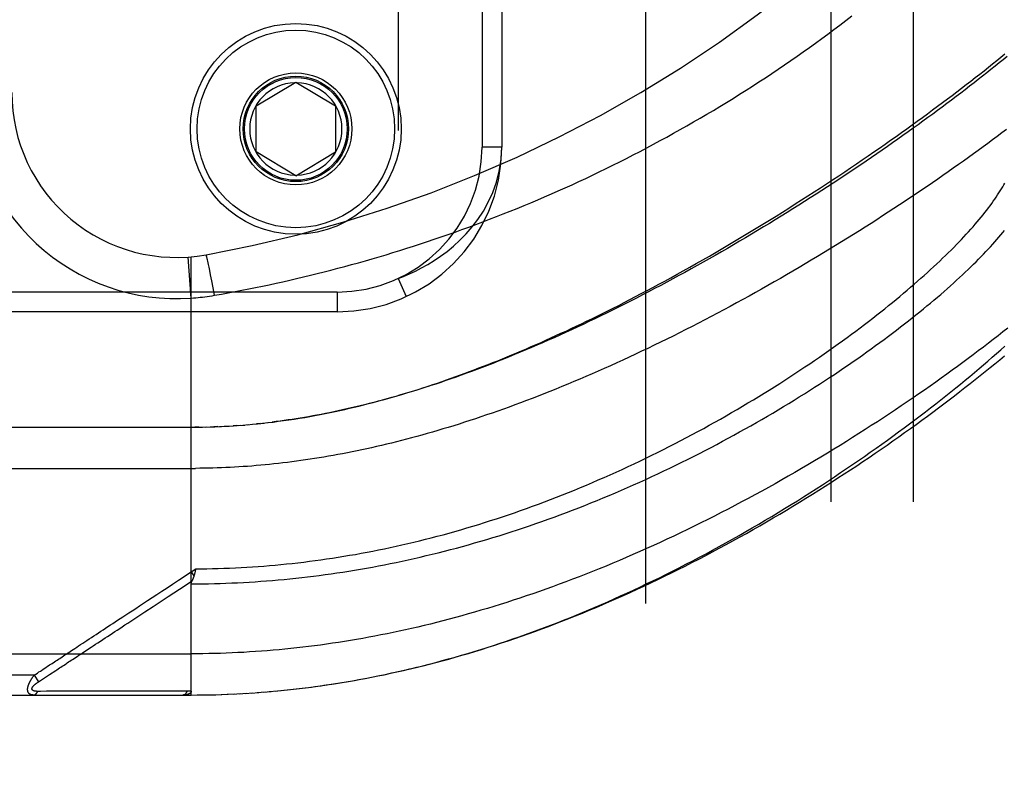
# Model space of a CAD drawing. Header units: inches. Extents: x 0 to 221, y 0 to 143.
# Tile 131 of 256: x 38 to 39.49, y 78.34 to 79.49. Entities that reach past the tile are written whole.
import ezdxf

# ---------------------------------------------------------------- set-up
doc = ezdxf.new("R2010")
doc.units = ezdxf.units.IN
doc.header["$LTSCALE"] = 12.142857
doc.header["$MEASUREMENT"] = 0
doc.linetypes.add('HIDDEN', pattern=[0.2, 0.1, -0.1])
for name, color, linetype in [('DEFAULT_2', 8, 'HIDDEN'), ('LEFTHAND_DOOR_ASSEMBLY', 7, 'CONTINUOUS'), ('SUBPANEL', 7, 'CONTINUOUS')]:
    doc.layers.add(name, color=color, linetype=linetype)

msp = doc.modelspace()

# ---------------------------------------------------------------- linework, layer by layer
at = {"layer": 'DEFAULT_2', "color": 8, "linetype": 'HIDDEN'}
msp.add_line((38.9472, 34.8936), (38.9472, 103.9976), dxfattribs=at)
at = {"layer": 'LEFTHAND_DOOR_ASSEMBLY', "color": 8, "linetype": 'HIDDEN'}
for p, q in [((38.5712, 80.5402), (38.5712, 79.101)), ((38.6987, 80.3406), (38.6987, 79.3006)), ((38.7287, 80.3406), (38.7287, 79.3006)), ((38.3562, 79.3631), (38.4162, 79.3991)), ((38.4162, 79.3991), (38.4762, 79.3631)), ((38.3562, 79.2931), (38.3562, 79.3631)), ((38.4762, 79.3631), (38.4762, 79.2931)), ((38.7287, 79.3006), (38.6987, 79.3006)), ((38.4162, 79.257), (38.3562, 79.2931)), ((38.4162, 79.257), (38.4762, 79.2931)), ((38.2575, 79.0714), (38.253, 79.1337)), ((38.2575, 78.4693), (38.2575, 79.1341)), ((38.2812, 79.1336), (38.281, 79.1343)), ((38.2814, 79.1328), (38.2812, 79.1336)), ((38.2816, 79.1319), (38.2814, 79.1328)), ((38.2819, 79.1309), (38.2816, 79.1319)), ((38.2822, 79.1294), (38.2819, 79.1309)), ((38.2826, 79.1276), (38.2822, 79.1294)), ((38.2832, 79.1251), (38.2826, 79.1276)), ((38.2838, 79.1223), (38.2832, 79.1251)), ((38.2846, 79.1184), (38.2838, 79.1223)), ((38.2856, 79.1133), (38.2846, 79.1184)), ((38.2869, 79.1068), (38.2856, 79.1133)), ((38.2887, 79.0977), (38.2869, 79.1068)), ((38.5712, 79.101), (38.5838, 79.0738)), ((38.2907, 79.0869), (38.2887, 79.0977)), ((38.2928, 79.0757), (38.2907, 79.0869)), ((38.4787, 79.0806), (37.3225, 79.0806)), ((38.4787, 79.0806), (38.4787, 79.0506)), ((38.4787, 79.0506), (37.3525, 79.0506)), ((37.3837, 78.8756), (38.2575, 78.8756)), ((38.269, 78.8757), (38.2632, 78.8756)), ((38.2718, 78.8757), (38.2805, 78.8759)), ((38.279, 78.8758), (38.2863, 78.876)), ((38.2978, 78.8764), (38.292, 78.8762)), ((38.3006, 78.8765), (38.3094, 78.877)), ((38.3077, 78.8769), (38.3152, 78.8773)), ((38.3269, 78.8781), (38.3211, 78.8777)), ((38.3288, 78.8782), (38.3386, 78.8789)), ((38.3359, 78.8787), (38.3445, 78.8795)), ((38.3623, 78.8812), (38.3563, 78.8806)), ((38.3657, 78.8816), (38.3742, 78.8825)), ((37.3537, 78.8131), (38.264, 78.8131)), ((38.2382, 78.6434), (38.2575, 78.6561)), ((38.2575, 78.6561), (38.2643, 78.6606)), ((38.2575, 78.6561), (38.2616, 78.6499)), ((38.2633, 78.6563), (38.263, 78.6551)), ((38.2636, 78.6576), (38.2633, 78.6563)), ((38.2643, 78.6606), (38.2636, 78.6576)), ((38.1811, 78.5914), (38.187, 78.5953)), ((37.3537, 78.5318), (38.2575, 78.5318)), ((38.0927, 78.5333), (38.1055, 78.5417)), ((38.0217, 78.501), (38.0241, 78.5026)), ((38.0241, 78.5026), (38.0265, 78.5042)), ((38.0427, 78.5005), (38.0519, 78.5065)), ((38.0191, 78.4993), (37.3537, 78.4993)), ((38.0191, 78.4993), (38.0217, 78.501)), ((38.0191, 78.4993), (38.0258, 78.4893)), ((38.0258, 78.4893), (38.0332, 78.4942)), ((38.0332, 78.4942), (38.0411, 78.4994)), ((38.0411, 78.4994), (38.0427, 78.5005)), ((38.029, 78.4748), (38.0246, 78.4748)), ((38.0379, 78.4749), (38.029, 78.4748)), ((38.0697, 78.4749), (38.0379, 78.4749)), ((38.0748, 78.4749), (38.0697, 78.4749)), ((38.2389, 78.475), (38.2274, 78.475)), ((38.2514, 78.475), (38.2389, 78.475)), ((38.3394, 78.4718), (38.3508, 78.4725)), ((38.3485, 78.4723), (38.3601, 78.4732)), ((38.3576, 78.473), (38.3695, 78.4739)), ((38.3667, 78.4737), (38.3789, 78.4747)), ((38.3759, 78.4744), (38.3883, 78.4755)), ((38.385, 78.4752), (38.3977, 78.4764)), ((38.3942, 78.4761), (38.4071, 78.4774)), ((38.4034, 78.477), (38.4166, 78.4785)), ((38.4126, 78.478), (38.4218, 78.4791)), ((38.4166, 78.4785), (38.431, 78.4802)), ((38.426, 78.4796), (38.4402, 78.4814)), ((38.4355, 78.4808), (38.4495, 78.4827)), ((38.4449, 78.482), (38.4544, 78.4833)), ((38.4495, 78.4827), (38.4639, 78.4847)), ((38.4588, 78.484), (38.4734, 78.4862)), ((37.3837, 78.4693), (38.2575, 78.4693)), ((38.2575, 78.4693), (38.2667, 78.4694)), ((38.2666, 78.4694), (38.2761, 78.4695)), ((38.2756, 78.4695), (38.2854, 78.4696)), ((38.2847, 78.4696), (38.2947, 78.4698)), ((38.2938, 78.4698), (38.304, 78.4701)), ((38.3029, 78.4701), (38.3134, 78.4705)), ((38.312, 78.4704), (38.3227, 78.4709)), ((38.3211, 78.4708), (38.3321, 78.4714)), ((38.3302, 78.4713), (38.3414, 78.4719))]:
    msp.add_line(p, q, dxfattribs=at)
for points in [[(38.2928, 79.0757), (38.3032, 79.0775), (38.3136, 79.0794), (38.324, 79.0813), (38.3343, 79.0833), (38.3447, 79.0853), (38.3551, 79.0874), (38.3654, 79.0896), (38.3758, 79.0918), (38.3862, 79.094), (38.3966, 79.0963), (38.407, 79.0986), (38.4174, 79.1011), (38.4278, 79.1035), (38.4382, 79.106), (38.4486, 79.1086), (38.4591, 79.1112), (38.4695, 79.1139), (38.4799, 79.1166), (38.4904, 79.1194), (38.5008, 79.1222), (38.5112, 79.1251), (38.5217, 79.1281), (38.5321, 79.1311), (38.5426, 79.1341), (38.553, 79.1373), (38.5635, 79.1404), (38.574, 79.1437), (38.5844, 79.147), (38.5949, 79.1503), (38.6054, 79.1537), (38.6159, 79.1572), (38.6263, 79.1607), (38.6368, 79.1643), (38.6473, 79.1679), (38.6578, 79.1716), (38.6682, 79.1754), (38.6787, 79.1792), (38.6892, 79.1831), (38.6997, 79.187), (38.7101, 79.191), (38.7206, 79.195), (38.731, 79.1991), (38.7415, 79.2033), (38.7519, 79.2075), (38.7624, 79.2118), (38.7728, 79.2162), (38.7832, 79.2206), (38.7936, 79.2251), (38.804, 79.2296), (38.8144, 79.2342), (38.8248, 79.2388), (38.8352, 79.2435), (38.8456, 79.2483), (38.856, 79.2531), (38.8663, 79.258), (38.8766, 79.263), (38.887, 79.268), (38.8973, 79.2731), (38.9076, 79.2782), (38.9179, 79.2834), (38.9281, 79.2886), (38.9384, 79.294), (38.9486, 79.2993), (38.9588, 79.3048), (38.969, 79.3103), (38.9792, 79.3158), (38.9893, 79.3214), (38.9995, 79.3271), (39.0096, 79.3328), (39.0196, 79.3386), (39.0297, 79.3444), (39.0397, 79.3503), (39.0497, 79.3562), (39.0597, 79.3622), (39.0696, 79.3683), (39.0795, 79.3744), (39.0894, 79.3806), (39.0993, 79.3868), (39.1091, 79.3931), (39.1188, 79.3994), (39.1286, 79.4058), (39.1382, 79.4122), (39.1479, 79.4186), (39.1575, 79.4251), (39.1671, 79.4317), (39.1766, 79.4383), (39.186, 79.4449), (39.1954, 79.4516), (39.2048, 79.4583), (39.2141, 79.4651), (39.2234, 79.4719), (39.2326, 79.4787), (39.2417, 79.4856), (39.2508, 79.4925), (39.2598, 79.4994)], [(38.3736, 78.8825), (38.3816, 78.8834), (38.3896, 78.8845), (38.3977, 78.8856), (38.4057, 78.8867), (38.4137, 78.8879), (38.4217, 78.8892), (38.4296, 78.8905), (38.4374, 78.8919), (38.4452, 78.8933), (38.453, 78.8948), (38.4606, 78.8963), (38.4682, 78.8978), (38.4757, 78.8994), (38.483, 78.901), (38.4903, 78.9026), (38.4976, 78.9043), (38.5048, 78.906), (38.512, 78.9077), (38.5192, 78.9095), (38.5263, 78.9113), (38.5334, 78.9132), (38.5405, 78.915), (38.5476, 78.9169), (38.5546, 78.9189), (38.5616, 78.9209), (38.5686, 78.9229), (38.5756, 78.925), (38.5826, 78.9271), (38.5896, 78.9292), (38.5965, 78.9313), (38.6034, 78.9335), (38.6104, 78.9358), (38.6173, 78.938), (38.6242, 78.9403), (38.6312, 78.9426), (38.6381, 78.945), (38.645, 78.9474), (38.652, 78.9499), (38.659, 78.9523), (38.6659, 78.9549), (38.6729, 78.9574), (38.6799, 78.96), (38.687, 78.9627), (38.694, 78.9654), (38.7011, 78.9681), (38.7082, 78.9709), (38.7153, 78.9737), (38.7225, 78.9765), (38.7296, 78.9794), (38.7368, 78.9824), (38.7441, 78.9854), (38.7514, 78.9884), (38.7587, 78.9915), (38.766, 78.9946), (38.7734, 78.9978), (38.7807, 79.001), (38.7882, 79.0043), (38.7957, 79.0076), (38.8032, 79.011), (38.8107, 79.0145), (38.8184, 79.018), (38.8261, 79.0215), (38.8338, 79.0251), (38.8416, 79.0288), (38.8494, 79.0325), (38.8573, 79.0363), (38.8653, 79.0402), (38.8733, 79.0441), (38.8813, 79.0481), (38.8894, 79.0521), (38.8977, 79.0562), (38.906, 79.0604), (38.9144, 79.0647), (38.9229, 79.0691), (38.9315, 79.0736), (38.9402, 79.0782), (38.949, 79.0828), (38.9579, 79.0875), (38.9669, 79.0924), (38.976, 79.0973), (38.9852, 79.1023), (38.9946, 79.1075), (39.0041, 79.1128), (39.0138, 79.1182), (39.0236, 79.1238), (39.0336, 79.1294), (39.0436, 79.1352), (39.0537, 79.1411), (39.0639, 79.147), (39.0741, 79.153), (39.0844, 79.1591), (39.0946, 79.1652), (39.1047, 79.1713), (39.1148, 79.1774), (39.1248, 79.1835), (39.1348, 79.1897), (39.1447, 79.1958), (39.1545, 79.2019), (39.1643, 79.2081), (39.174, 79.2142), (39.1836, 79.2204), (39.1932, 79.2265), (39.2027, 79.2326), (39.2121, 79.2387), (39.2214, 79.2448), (39.2306, 79.2509), (39.2398, 79.257), (39.2489, 79.2631), (39.2579, 79.2691), (39.2668, 79.2751), (39.2756, 79.2812), (39.2844, 79.2871), (39.293, 79.2931), (39.3016, 79.299), (39.3101, 79.305), (39.3185, 79.3108), (39.3268, 79.3167), (39.335, 79.3225), (39.3431, 79.3283), (39.3511, 79.3341), (39.3591, 79.3398), (39.3669, 79.3455), (39.3747, 79.3512), (39.3823, 79.3568), (39.3899, 79.3624), (39.3974, 79.368), (39.4047, 79.3735), (39.412, 79.379), (39.4192, 79.3845), (39.4263, 79.3899), (39.4333, 79.3953), (39.4402, 79.4006), (39.447, 79.4059), (39.4538, 79.4112), (39.4604, 79.4164), (39.4669, 79.4216), (39.4733, 79.4267), (39.4797, 79.4318), (39.4859, 79.4369), (39.4921, 79.4419)], [(39.4952, 79.438), (39.4892, 79.4331), (39.4832, 79.4282), (39.477, 79.4233), (39.4708, 79.4183), (39.4645, 79.4132), (39.4581, 79.4082), (39.4516, 79.4031), (39.4451, 79.398), (39.4384, 79.3928), (39.4317, 79.3876), (39.4249, 79.3824), (39.418, 79.3772), (39.4111, 79.3719), (39.404, 79.3667), (39.3969, 79.3613), (39.3897, 79.356), (39.3825, 79.3507), (39.3751, 79.3453), (39.3677, 79.3399), (39.3602, 79.3344), (39.3527, 79.329), (39.345, 79.3235), (39.3373, 79.3181), (39.3295, 79.3126), (39.3217, 79.3071), (39.3138, 79.3015), (39.3058, 79.296), (39.2978, 79.2905), (39.2897, 79.2849), (39.2815, 79.2793), (39.2733, 79.2738), (39.265, 79.2682), (39.2566, 79.2626), (39.2482, 79.257), (39.2398, 79.2514), (39.2313, 79.2458), (39.2227, 79.2402), (39.2141, 79.2347), (39.2054, 79.2291), (39.1967, 79.2235), (39.188, 79.2179), (39.1792, 79.2124), (39.1703, 79.2068), (39.1614, 79.2013), (39.1525, 79.1957), (39.1436, 79.1902), (39.1346, 79.1847), (39.1256, 79.1793), (39.1166, 79.1738), (39.1075, 79.1684), (39.0984, 79.163), (39.0893, 79.1576), (39.0802, 79.1522), (39.071, 79.1469), (39.0618, 79.1416), (39.0526, 79.1363), (39.0434, 79.1311), (39.0342, 79.1259), (39.025, 79.1207), (39.0158, 79.1156), (39.0066, 79.1105), (38.9974, 79.1055), (38.9882, 79.1005), (38.979, 79.0955), (38.9698, 79.0906), (38.9606, 79.0858), (38.9514, 79.0809), (38.9423, 79.0762), (38.9331, 79.0715), (38.924, 79.0668), (38.9149, 79.0622), (38.9058, 79.0576), (38.8967, 79.0531), (38.8877, 79.0487), (38.8787, 79.0443), (38.8697, 79.04), (38.8608, 79.0357), (38.8519, 79.0315), (38.843, 79.0273), (38.8342, 79.0232), (38.8254, 79.0192), (38.8166, 79.0152), (38.8079, 79.0113), (38.7992, 79.0075), (38.7906, 79.0037), (38.782, 78.9999), (38.7735, 78.9963), (38.765, 78.9927), (38.7565, 78.9892), (38.7481, 78.9857), (38.7398, 78.9823), (38.7315, 78.9789), (38.7233, 78.9756), (38.7151, 78.9724), (38.7069, 78.9693), (38.6988, 78.9662), (38.6908, 78.9631), (38.6828, 78.9602), (38.6749, 78.9573), (38.667, 78.9544), (38.6592, 78.9516), (38.6514, 78.9489), (38.6437, 78.9462), (38.636, 78.9436), (38.6284, 78.9411), (38.6209, 78.9386), (38.6134, 78.9362), (38.6059, 78.9338), (38.5985, 78.9315), (38.5912, 78.9292), (38.5839, 78.927), (38.5767, 78.9249), (38.5695, 78.9228), (38.5624, 78.9208), (38.5553, 78.9188), (38.5482, 78.9168), (38.5413, 78.915), (38.5343, 78.9131), (38.5274, 78.9114), (38.5206, 78.9096), (38.5138, 78.908), (38.507, 78.9063), (38.5003, 78.9048), (38.4937, 78.9032), (38.487, 78.9017), (38.4805, 78.9003), (38.4739, 78.8989), (38.4674, 78.8976), (38.461, 78.8963), (38.4546, 78.895), (38.4482, 78.8938), (38.4418, 78.8926), (38.4355, 78.8915), (38.4293, 78.8904), (38.423, 78.8894), (38.4168, 78.8884), (38.4106, 78.8874), (38.4045, 78.8865)], [(39.4944, 79.3273), (39.4874, 79.3221), (39.4804, 79.3168), (39.4733, 79.3115), (39.4662, 79.3062), (39.4589, 79.3009), (39.4516, 79.2955), (39.4441, 79.2902), (39.4366, 79.2848), (39.4291, 79.2793), (39.4214, 79.2739), (39.4137, 79.2684), (39.4058, 79.2629), (39.3979, 79.2574), (39.39, 79.2519), (39.3819, 79.2464), (39.3738, 79.2408), (39.3656, 79.2352), (39.3574, 79.2297), (39.349, 79.2241), (39.3406, 79.2185), (39.3322, 79.2129), (39.3237, 79.2073), (39.3151, 79.2016), (39.3064, 79.196), (39.2977, 79.1904), (39.2889, 79.1848), (39.2801, 79.1791), (39.2712, 79.1735), (39.2622, 79.1679), (39.2532, 79.1623), (39.2442, 79.1567), (39.2351, 79.1511), (39.226, 79.1455), (39.2168, 79.1399), (39.2075, 79.1343), (39.1983, 79.1288), (39.189, 79.1233), (39.1796, 79.1177), (39.1702, 79.1123), (39.1608, 79.1068), (39.1514, 79.1013), (39.1419, 79.0959), (39.1324, 79.0905), (39.1229, 79.0851), (39.1134, 79.0798), (39.1038, 79.0745), (39.0942, 79.0692), (39.0846, 79.064), (39.075, 79.0588), (39.0654, 79.0536), (39.0558, 79.0485), (39.0462, 79.0434), (39.0366, 79.0384), (39.027, 79.0334), (39.0173, 79.0285), (39.0077, 79.0236), (38.9981, 79.0187), (38.9885, 79.0139), (38.9789, 79.0092), (38.9694, 79.0045), (38.9598, 78.9998), (38.9503, 78.9952), (38.9408, 78.9907), (38.9313, 78.9862), (38.9218, 78.9818), (38.9124, 78.9774), (38.903, 78.9731), (38.8936, 78.9689), (38.8842, 78.9647), (38.8749, 78.9606), (38.8656, 78.9565), (38.8564, 78.9525), (38.8471, 78.9486), (38.838, 78.9447), (38.8288, 78.9409), (38.8197, 78.9371), (38.8107, 78.9334), (38.8017, 78.9298), (38.7927, 78.9262), (38.7838, 78.9227), (38.7749, 78.9193), (38.7661, 78.9159), (38.7573, 78.9126), (38.7485, 78.9094), (38.7398, 78.9062), (38.7312, 78.9031), (38.7226, 78.9), (38.7141, 78.897), (38.7056, 78.8941), (38.6971, 78.8912), (38.6887, 78.8884), (38.6804, 78.8857), (38.6721, 78.883), (38.6639, 78.8804), (38.6557, 78.8778), (38.6475, 78.8753), (38.6394, 78.8729), (38.6314, 78.8705), (38.6234, 78.8681), (38.6154, 78.8659), (38.6075, 78.8636), (38.5997, 78.8615), (38.5919, 78.8594), (38.5841, 78.8573), (38.5764, 78.8553), (38.5687, 78.8534), (38.5611, 78.8515), (38.5535, 78.8497), (38.546, 78.8479), (38.5385, 78.8461), (38.5311, 78.8444), (38.5237, 78.8428), (38.5163, 78.8412), (38.509, 78.8397), (38.5017, 78.8382), (38.4945, 78.8368), (38.4872, 78.8354), (38.4801, 78.834), (38.4729, 78.8327), (38.4658, 78.8315), (38.4588, 78.8303), (38.4517, 78.8291), (38.4447, 78.828), (38.4378, 78.8269), (38.4308, 78.8259), (38.4239, 78.8249), (38.417, 78.8239), (38.4102, 78.823)], [(38.5712, 79.101), (38.5797, 79.1043), (38.5885, 79.1081), (38.5975, 79.1123), (38.6068, 79.1171), (38.6164, 79.1224), (38.626, 79.1284), (38.6358, 79.135), (38.6456, 79.1422), (38.6554, 79.1503), (38.6651, 79.1591), (38.6745, 79.1688), (38.6837, 79.1793), (38.6925, 79.1908), (38.7007, 79.2033), (38.7082, 79.2168), (38.7149, 79.2314), (38.7206, 79.2471), (38.7249, 79.264), (38.7277, 79.2818), (38.7287, 79.3006)], [(38.2643, 78.6606), (38.2729, 78.6607), (38.2814, 78.6608), (38.29, 78.661), (38.2986, 78.6612), (38.3072, 78.6615), (38.3158, 78.6618), (38.3244, 78.6622), (38.333, 78.6627), (38.3416, 78.6632), (38.3503, 78.6637), (38.3589, 78.6643), (38.3675, 78.6649), (38.3761, 78.6657), (38.3848, 78.6664), (38.3934, 78.6672), (38.4021, 78.6681), (38.4107, 78.669), (38.4194, 78.67), (38.4281, 78.671), (38.4368, 78.6721), (38.4455, 78.6732), (38.4542, 78.6744), (38.4629, 78.6757), (38.4716, 78.677), (38.4803, 78.6783), (38.4891, 78.6797), (38.4978, 78.6812), (38.5066, 78.6827), (38.5154, 78.6843), (38.5242, 78.686), (38.533, 78.6877), (38.5418, 78.6894), (38.5506, 78.6912), (38.5595, 78.6931), (38.5683, 78.695), (38.5772, 78.697), (38.5861, 78.6991), (38.595, 78.7012), (38.6039, 78.7033), (38.6128, 78.7055), (38.6217, 78.7078), (38.6307, 78.7101), (38.6396, 78.7125), (38.6486, 78.715), (38.6576, 78.7175), (38.6666, 78.7201), (38.6756, 78.7227), (38.6846, 78.7254), (38.6936, 78.7281), (38.7026, 78.731), (38.7117, 78.7338), (38.7207, 78.7368), (38.7298, 78.7397), (38.7389, 78.7428), (38.7479, 78.7459), (38.757, 78.7491), (38.7661, 78.7523), (38.7752, 78.7556), (38.7843, 78.7589), (38.7934, 78.7623), (38.8025, 78.7658), (38.8116, 78.7693), (38.8207, 78.7729), (38.8297, 78.7765), (38.8388, 78.7802), (38.8479, 78.7839), (38.857, 78.7877), (38.8661, 78.7916), (38.8751, 78.7955), (38.8842, 78.7994), (38.8932, 78.8034), (38.9023, 78.8075), (38.9113, 78.8116), (38.9203, 78.8158), (38.9293, 78.82), (38.9382, 78.8242), (38.9472, 78.8285), (38.9561, 78.8329), (38.965, 78.8373), (38.9738, 78.8417), (38.9827, 78.8462), (38.9915, 78.8507), (39.0002, 78.8552), (39.009, 78.8598), (39.0177, 78.8644), (39.0263, 78.8691), (39.035, 78.8738), (39.0435, 78.8785), (39.0521, 78.8833), (39.0606, 78.888), (39.069, 78.8929), (39.0774, 78.8977), (39.0857, 78.9025), (39.094, 78.9074), (39.1022, 78.9123), (39.1104, 78.9172), (39.1185, 78.9221), (39.1265, 78.9271), (39.1345, 78.932), (39.1425, 78.937), (39.1503, 78.942), (39.1581, 78.947), (39.1658, 78.952), (39.1735, 78.9569), (39.181, 78.9619), (39.1885, 78.9669), (39.1959, 78.9719), (39.2033, 78.9769), (39.2106, 78.9819), (39.2178, 78.9869), (39.2249, 78.9919), (39.2319, 78.9969), (39.2388, 79.0018), (39.2457, 79.0068), (39.2525, 79.0117), (39.2592, 79.0166), (39.2658, 79.0215), (39.2723, 79.0264), (39.2788, 79.0313), (39.2851, 79.0361), (39.2914, 79.041), (39.2975, 79.0458), (39.3036, 79.0506), (39.3096, 79.0553), (39.3155, 79.0601), (39.3213, 79.0648), (39.3271, 79.0695), (39.3327, 79.0741), (39.3382, 79.0788), (39.3437, 79.0834), (39.349, 79.088), (39.3543, 79.0925), (39.3595, 79.097), (39.3646, 79.1015), (39.3695, 79.1059), (39.3744, 79.1103), (39.3792, 79.1147), (39.3839, 79.1191), (39.3886, 79.1234), (39.3931, 79.1276), (39.3975, 79.1319), (39.4019, 79.1361), (39.4061, 79.1402), (39.4103, 79.1443), (39.4143, 79.1484), (39.4183, 79.1525), (39.4222, 79.1565), (39.426, 79.1604), (39.4297, 79.1644), (39.4333, 79.1682), (39.4368, 79.1721), (39.4402, 79.1759), (39.4436, 79.1796), (39.4468, 79.1834), (39.45, 79.187), (39.453, 79.1907), (39.456, 79.1943), (39.4589, 79.1978), (39.4617, 79.2013), (39.4644, 79.2048), (39.4671, 79.2082), (39.4696, 79.2116), (39.472, 79.215), (39.4744, 79.2183), (39.4767, 79.2215), (39.4789, 79.2247), (39.481, 79.2279), (39.483, 79.231), (39.4849, 79.2341), (39.4868, 79.2372), (39.4886, 79.2402), (39.4902, 79.2431), (39.4918, 79.246)], [(38.2575, 78.638), (38.2662, 78.638), (38.275, 78.6381), (38.2838, 78.6382), (38.2926, 78.6384), (38.3014, 78.6387), (38.3102, 78.6389), (38.319, 78.6393), (38.3278, 78.6397), (38.3366, 78.6401), (38.3454, 78.6406), (38.3543, 78.6412), (38.3631, 78.6418), (38.3719, 78.6424), (38.3808, 78.6431), (38.3896, 78.6439), (38.3985, 78.6447), (38.4073, 78.6456), (38.4162, 78.6465), (38.4251, 78.6475), (38.434, 78.6485), (38.4429, 78.6496), (38.4518, 78.6507), (38.4607, 78.6519), (38.4696, 78.6531), (38.4785, 78.6544), (38.4875, 78.6558), (38.4965, 78.6572), (38.5054, 78.6587), (38.5144, 78.6602), (38.5234, 78.6618), (38.5324, 78.6634), (38.5414, 78.6651), (38.5505, 78.6668), (38.5595, 78.6686), (38.5686, 78.6705), (38.5776, 78.6724), (38.5867, 78.6744), (38.5958, 78.6764), (38.6049, 78.6785), (38.614, 78.6807), (38.6232, 78.6829), (38.6323, 78.6851), (38.6415, 78.6875), (38.6507, 78.6898), (38.6599, 78.6923), (38.669, 78.6948), (38.6783, 78.6973), (38.6875, 78.7), (38.6967, 78.7026), (38.7059, 78.7054), (38.7152, 78.7082), (38.7245, 78.711), (38.7337, 78.7139), (38.743, 78.7169), (38.7523, 78.7199), (38.7616, 78.723), (38.7709, 78.7261), (38.7802, 78.7293), (38.7895, 78.7326), (38.7988, 78.7359), (38.8081, 78.7393), (38.8174, 78.7427), (38.8268, 78.7462), (38.8361, 78.7498), (38.8454, 78.7534), (38.8547, 78.757), (38.864, 78.7607), (38.8733, 78.7645), (38.8825, 78.7683), (38.8918, 78.7722), (38.9011, 78.7761), (38.9103, 78.7801), (38.9195, 78.7841), (38.9287, 78.7882), (38.9379, 78.7923), (38.9471, 78.7964), (38.9562, 78.8006), (38.9654, 78.8049), (38.9745, 78.8092), (38.9835, 78.8135), (38.9926, 78.8179), (39.0016, 78.8223), (39.0105, 78.8267), (39.0195, 78.8312), (39.0284, 78.8358), (39.0372, 78.8403), (39.0461, 78.8449), (39.0548, 78.8495), (39.0636, 78.8542), (39.0723, 78.8589), (39.0809, 78.8636), (39.0895, 78.8683), (39.098, 78.873), (39.1065, 78.8778), (39.1149, 78.8826), (39.1233, 78.8874), (39.1316, 78.8922), (39.1398, 78.8971), (39.148, 78.9019), (39.1561, 78.9068), (39.1641, 78.9117), (39.1721, 78.9166), (39.18, 78.9215), (39.1878, 78.9263), (39.1956, 78.9312), (39.2033, 78.9361), (39.2109, 78.941), (39.2184, 78.9459), (39.2259, 78.9508), (39.2332, 78.9557), (39.2405, 78.9606), (39.2477, 78.9655), (39.2549, 78.9703), (39.2619, 78.9752), (39.2689, 78.98), (39.2758, 78.9849), (39.2825, 78.9897), (39.2892, 78.9945), (39.2959, 78.9993), (39.3024, 79.004), (39.3088, 79.0088), (39.3152, 79.0135), (39.3215, 79.0182), (39.3276, 79.0229), (39.3337, 79.0276), (39.3397, 79.0322), (39.3456, 79.0368), (39.3514, 79.0414), (39.3571, 79.046), (39.3628, 79.0505), (39.3683, 79.055), (39.3737, 79.0595), (39.3791, 79.0639), (39.3843, 79.0684), (39.3895, 79.0727), (39.3946, 79.0771), (39.3996, 79.0814), (39.4044, 79.0857), (39.4092, 79.09), (39.4139, 79.0942), (39.4186, 79.0984), (39.4231, 79.1025), (39.4275, 79.1066), (39.4318, 79.1107), (39.4361, 79.1147), (39.4402, 79.1188), (39.4443, 79.1227), (39.4483, 79.1266), (39.4521, 79.1305), (39.4559, 79.1344), (39.4596, 79.1382), (39.4632, 79.142), (39.4667, 79.1457), (39.4702, 79.1494), (39.4735, 79.1531), (39.4767, 79.1567), (39.4799, 79.1603), (39.483, 79.1638), (39.486, 79.1673), (39.4888, 79.1708), (39.4916, 79.1742)], [(38.281, 79.1343), (38.2809, 79.1346), (38.2809, 79.1349), (38.2808, 79.1352), (38.2807, 79.1355), (38.2806, 79.1357), (38.2806, 79.136), (38.2805, 79.1362), (38.2804, 79.1364), (38.2804, 79.1365), (38.2803, 79.1367), (38.2803, 79.1368), (38.2802, 79.1369), (38.2802, 79.137), (38.2801, 79.1371), (38.2801, 79.1371), (38.2801, 79.1371), (38.28, 79.1371)], [(38.2575, 79.0714), (38.261, 79.0716), (38.2645, 79.0719), (38.2678, 79.0722), (38.2711, 79.0726), (38.2746, 79.073), (38.2781, 79.0734), (38.2817, 79.0739), (38.2854, 79.0745), (38.2891, 79.075), (38.2928, 79.0757)], [(39.4962, 79.0258), (39.489, 79.0201), (39.4817, 79.0144), (39.4744, 79.0087), (39.4669, 79.0029), (39.4593, 78.9971), (39.4516, 78.9913), (39.4439, 78.9855), (39.436, 78.9796), (39.4281, 78.9737), (39.4201, 78.9678), (39.4119, 78.9619), (39.4037, 78.9559), (39.3954, 78.95), (39.387, 78.944), (39.3785, 78.938), (39.3699, 78.932), (39.3613, 78.926), (39.3526, 78.92), (39.3437, 78.914), (39.3348, 78.908), (39.3259, 78.9019), (39.3168, 78.8959), (39.3077, 78.8899), (39.2985, 78.8839), (39.2892, 78.8779), (39.2799, 78.8719), (39.2705, 78.8659), (39.261, 78.8599), (39.2515, 78.8539), (39.2419, 78.848), (39.2323, 78.8421), (39.2226, 78.8361), (39.2128, 78.8302), (39.203, 78.8244), (39.1931, 78.8185), (39.1832, 78.8127), (39.1733, 78.807), (39.1633, 78.8012), (39.1533, 78.7955), (39.1432, 78.7898), (39.1331, 78.7842), (39.123, 78.7786), (39.1128, 78.7731), (39.1026, 78.7676), (39.0924, 78.7621), (39.0822, 78.7567), (39.0719, 78.7513), (39.0617, 78.746), (39.0514, 78.7408), (39.0411, 78.7356), (39.0308, 78.7304), (39.0205, 78.7254), (39.0102, 78.7203), (38.9999, 78.7154), (38.9895, 78.7105), (38.9792, 78.7056), (38.9689, 78.7009), (38.9586, 78.6961), (38.9483, 78.6915), (38.938, 78.6869), (38.9277, 78.6824), (38.9175, 78.6779), (38.9072, 78.6736), (38.897, 78.6692), (38.8868, 78.665), (38.8766, 78.6608), (38.8664, 78.6567), (38.8562, 78.6527), (38.8461, 78.6487), (38.836, 78.6448), (38.8259, 78.641), (38.8158, 78.6373), (38.8057, 78.6336), (38.7957, 78.63), (38.7857, 78.6264), (38.7758, 78.623), (38.7658, 78.6196), (38.7559, 78.6163), (38.746, 78.613), (38.7362, 78.6098), (38.7264, 78.6067), (38.7166, 78.6037), (38.7068, 78.6007), (38.6971, 78.5978), (38.6874, 78.5949), (38.6777, 78.5922), (38.6681, 78.5895), (38.6584, 78.5868), (38.6489, 78.5843), (38.6393, 78.5818), (38.6298, 78.5793), (38.6203, 78.577), (38.6108, 78.5747), (38.6014, 78.5724), (38.5919, 78.5703), (38.5826, 78.5681), (38.5732, 78.5661), (38.5639, 78.5641), (38.5546, 78.5622), (38.5453, 78.5604), (38.536, 78.5586), (38.5268, 78.5568), (38.5176, 78.5552), (38.5084, 78.5535), (38.4992, 78.552), (38.4901, 78.5505), (38.4809, 78.5491), (38.4718, 78.5477), (38.4628, 78.5464), (38.4537, 78.5451), (38.4446, 78.5439), (38.4356, 78.5428), (38.4266, 78.5417), (38.4176, 78.5407), (38.4086, 78.5397), (38.3997, 78.5388), (38.3907, 78.538), (38.3818, 78.5372), (38.3728, 78.5364), (38.3639, 78.5358), (38.355, 78.5351), (38.3461, 78.5346), (38.3372, 78.534), (38.3283, 78.5336), (38.3195, 78.5332)], [(38.468, 78.4853), (38.4773, 78.4868), (38.4866, 78.4883), (38.496, 78.4899), (38.5053, 78.4915), (38.5147, 78.4932), (38.524, 78.4949), (38.5334, 78.4968), (38.5429, 78.4987), (38.5523, 78.5006), (38.5618, 78.5027), (38.5713, 78.5048), (38.5808, 78.5069), (38.5903, 78.5092), (38.5999, 78.5115), (38.6094, 78.5138), (38.619, 78.5163), (38.6287, 78.5188), (38.6383, 78.5214), (38.648, 78.524), (38.6577, 78.5268), (38.6674, 78.5296), (38.6771, 78.5324), (38.6869, 78.5354), (38.6967, 78.5384), (38.7065, 78.5415), (38.7162, 78.5446), (38.726, 78.5478), (38.7357, 78.5511), (38.7454, 78.5544), (38.7551, 78.5577), (38.7648, 78.5611), (38.7744, 78.5646), (38.784, 78.5681), (38.7936, 78.5717), (38.8031, 78.5753), (38.8127, 78.579), (38.8223, 78.5828), (38.8319, 78.5866), (38.8414, 78.5905), (38.851, 78.5944), (38.8606, 78.5984), (38.8702, 78.6025), (38.8798, 78.6066), (38.8895, 78.6108), (38.8991, 78.6151), (38.9088, 78.6195), (38.9185, 78.6239), (38.9283, 78.6284), (38.9381, 78.633), (38.9479, 78.6377), (38.9578, 78.6424), (38.9678, 78.6473), (38.9778, 78.6522), (38.9879, 78.6573), (38.998, 78.6624), (39.0081, 78.6676), (39.0183, 78.6729), (39.0284, 78.6782), (39.0385, 78.6836), (39.0486, 78.689), (39.0587, 78.6946), (39.0688, 78.7001), (39.0788, 78.7057), (39.0888, 78.7114), (39.0988, 78.7171), (39.1087, 78.7228), (39.1186, 78.7286), (39.1285, 78.7344), (39.1383, 78.7403), (39.1481, 78.7462), (39.1578, 78.7521), (39.1675, 78.7581), (39.1771, 78.7641), (39.1866, 78.7701), (39.1962, 78.7761), (39.2056, 78.7822), (39.215, 78.7883), (39.2243, 78.7944), (39.2336, 78.8005), (39.2428, 78.8067), (39.2519, 78.8128), (39.261, 78.819), (39.27, 78.8252), (39.2789, 78.8313), (39.2877, 78.8375), (39.2965, 78.8437), (39.3051, 78.8499), (39.3137, 78.856), (39.3222, 78.8622), (39.3306, 78.8683), (39.339, 78.8745), (39.3472, 78.8806), (39.3554, 78.8868), (39.3634, 78.8929), (39.3714, 78.899), (39.3793, 78.905), (39.3871, 78.9111), (39.3948, 78.9171), (39.4024, 78.9231), (39.4099, 78.9291), (39.4173, 78.9351), (39.4246, 78.941), (39.4318, 78.9469), (39.4389, 78.9527), (39.4459, 78.9586), (39.4528, 78.9644), (39.4596, 78.9702), (39.4663, 78.9759), (39.4729, 78.9816), (39.4794, 78.9872), (39.4858, 78.9929), (39.4921, 78.9985)], [(38.4734, 78.4862), (38.483, 78.4877), (38.4925, 78.4892), (38.5021, 78.4909), (38.5117, 78.4926), (38.5213, 78.4944), (38.5309, 78.4962), (38.5405, 78.4982), (38.5502, 78.5001), (38.5599, 78.5022), (38.5696, 78.5043), (38.5793, 78.5065), (38.5891, 78.5088), (38.5989, 78.5111), (38.6087, 78.5135), (38.6185, 78.516), (38.6284, 78.5186), (38.6382, 78.5212), (38.6481, 78.5239), (38.6581, 78.5267), (38.668, 78.5295), (38.678, 78.5325), (38.688, 78.5354), (38.698, 78.5385), (38.708, 78.5417), (38.7181, 78.5449), (38.7282, 78.5482), (38.7383, 78.5515), (38.7484, 78.555), (38.7586, 78.5585), (38.7687, 78.5621), (38.7789, 78.5658), (38.7892, 78.5695), (38.7994, 78.5733), (38.8097, 78.5772), (38.8199, 78.5812), (38.8302, 78.5852), (38.8405, 78.5893), (38.8509, 78.5935), (38.8612, 78.5978), (38.8716, 78.6021), (38.882, 78.6066), (38.8923, 78.611), (38.9027, 78.6156), (38.9131, 78.6202), (38.9235, 78.6249), (38.934, 78.6297), (38.9444, 78.6345), (38.9548, 78.6394), (38.9652, 78.6444), (38.9756, 78.6495), (38.9861, 78.6546), (38.9965, 78.6597), (39.0069, 78.665), (39.0172, 78.6702), (39.0276, 78.6756), (39.038, 78.681), (39.0483, 78.6865), (39.0587, 78.692), (39.069, 78.6975), (39.0792, 78.7032), (39.0895, 78.7088), (39.0997, 78.7145), (39.1099, 78.7203), (39.1201, 78.7261), (39.1302, 78.732), (39.1403, 78.7379), (39.1504, 78.7438), (39.1604, 78.7498), (39.1704, 78.7558), (39.1803, 78.7618), (39.1901, 78.7679), (39.2, 78.774), (39.2097, 78.7801), (39.2195, 78.7862), (39.2291, 78.7924), (39.2387, 78.7986), (39.2483, 78.8048), (39.2577, 78.811), (39.2672, 78.8172), (39.2765, 78.8235), (39.2858, 78.8297), (39.295, 78.836), (39.3041, 78.8422), (39.3132, 78.8485), (39.3222, 78.8548), (39.3311, 78.861), (39.3399, 78.8673), (39.3486, 78.8736), (39.3573, 78.8798), (39.3659, 78.8861), (39.3744, 78.8923), (39.3828, 78.8985), (39.3911, 78.9048), (39.3993, 78.911), (39.4075, 78.9171), (39.4156, 78.9233), (39.4235, 78.9295), (39.4314, 78.9356), (39.4392, 78.9417), (39.4469, 78.9478), (39.4545, 78.9539), (39.4621, 78.9599), (39.4695, 78.9659), (39.4768, 78.9719), (39.4841, 78.9779), (39.4912, 78.9838)], [(38.2575, 78.8756), (38.2646, 78.8756), (38.2747, 78.8757)], [(38.2862, 78.876), (38.2934, 78.8763), (38.3036, 78.8767)], [(38.3148, 78.8773), (38.3218, 78.8777), (38.3327, 78.8785)], [(38.3431, 78.8793), (38.3504, 78.88), (38.3579, 78.8807), (38.3682, 78.8818)], [(38.4045, 78.8865), (38.3984, 78.8856), (38.3923, 78.8848), (38.3862, 78.884), (38.3802, 78.8832)], [(38.4102, 78.823), (38.4034, 78.8222), (38.3966, 78.8214), (38.3898, 78.8206), (38.383, 78.8198), (38.3763, 78.8191), (38.3696, 78.8185), (38.3629, 78.8179), (38.3562, 78.8173), (38.3495, 78.8167), (38.3429, 78.8162), (38.3363, 78.8158), (38.3296, 78.8153), (38.323, 78.8149), (38.3165, 78.8146), (38.3099, 78.8143), (38.3033, 78.814), (38.2967, 78.8138), (38.2902, 78.8136), (38.2836, 78.8134), (38.2771, 78.8133), (38.2705, 78.8132), (38.264, 78.8131)], [(38.263, 78.6551), (38.2627, 78.6539), (38.2625, 78.6533), (38.2624, 78.6527), (38.2622, 78.6522), (38.2621, 78.6516), (38.2619, 78.651), (38.2617, 78.6504), (38.2616, 78.6499)], [(38.1241, 78.5684), (38.1312, 78.5731), (38.1348, 78.5755), (38.1384, 78.5778), (38.1421, 78.5802), (38.1458, 78.5827), (38.1497, 78.5853), (38.1539, 78.588), (38.1582, 78.5909), (38.1629, 78.5939), (38.1678, 78.5972), (38.1732, 78.6007), (38.1788, 78.6044), (38.1849, 78.6084), (38.1913, 78.6126), (38.1981, 78.617), (38.2052, 78.6218), (38.2128, 78.6267), (38.2208, 78.632), (38.2293, 78.6376), (38.2382, 78.6434)], [(38.2223, 78.6185), (38.2395, 78.6297), (38.2587, 78.6424)], [(38.2575, 78.638), (38.2575, 78.6382), (38.2575, 78.6384), (38.2575, 78.6386), (38.2575, 78.6388), (38.2575, 78.6391), (38.2576, 78.6393), (38.2576, 78.6395), (38.2577, 78.6397), (38.2577, 78.6399), (38.2578, 78.6401), (38.2578, 78.6403), (38.2579, 78.6406), (38.258, 78.6408), (38.2581, 78.641), (38.2582, 78.6412), (38.2583, 78.6414), (38.2584, 78.6417), (38.2585, 78.6419), (38.2586, 78.6421), (38.2589, 78.6428)], [(38.2616, 78.6499), (38.2614, 78.6493), (38.2612, 78.6487), (38.261, 78.6481), (38.2608, 78.6476), (38.2606, 78.647), (38.2604, 78.6465), (38.2602, 78.6459), (38.26, 78.6454), (38.2598, 78.6449), (38.2596, 78.6443), (38.2594, 78.6438), (38.2592, 78.6433), (38.2589, 78.6428)], [(38.187, 78.5953), (38.1999, 78.6038), (38.2223, 78.6185)], [(38.1055, 78.5417), (38.1089, 78.5439), (38.1124, 78.5462), (38.116, 78.5486), (38.1197, 78.551), (38.1234, 78.5534), (38.1271, 78.5559), (38.1307, 78.5583), (38.1344, 78.5607), (38.138, 78.5631), (38.1417, 78.5654), (38.1453, 78.5679), (38.1491, 78.5703), (38.1529, 78.5729), (38.1569, 78.5755), (38.1612, 78.5783), (38.1657, 78.5812), (38.1705, 78.5844), (38.1811, 78.5914)], [(38.076, 78.5368), (38.0811, 78.5401), (38.0838, 78.5419), (38.0867, 78.5438), (38.0897, 78.5458), (38.0929, 78.5479), (38.0961, 78.55), (38.0993, 78.5521), (38.1027, 78.5544), (38.1062, 78.5566), (38.1097, 78.5589), (38.1133, 78.5613), (38.1169, 78.5637), (38.1205, 78.566), (38.1241, 78.5684)], [(38.058, 78.5249), (38.0618, 78.5274), (38.0637, 78.5287), (38.0657, 78.53), (38.0676, 78.5313), (38.0696, 78.5326), (38.0716, 78.5339), (38.0738, 78.5353), (38.076, 78.5368)], [(38.0676, 78.5168), (38.0695, 78.5181), (38.0715, 78.5194), (38.0735, 78.5206), (38.0755, 78.522), (38.0775, 78.5233), (38.0797, 78.5247), (38.082, 78.5262), (38.0844, 78.5278), (38.087, 78.5295), (38.0898, 78.5313), (38.0927, 78.5333)], [(38.3195, 78.5332), (38.3106, 78.5328), (38.3017, 78.5325), (38.2929, 78.5323), (38.284, 78.5321), (38.2752, 78.5319), (38.2663, 78.5319), (38.2575, 78.5318)], [(38.039, 78.5125), (38.0427, 78.5149), (38.0446, 78.5161), (38.0465, 78.5173)], [(38.0465, 78.5173), (38.0502, 78.5198), (38.0522, 78.5211), (38.0541, 78.5224), (38.056, 78.5236), (38.058, 78.5249)], [(38.0265, 78.5042), (38.0288, 78.5057), (38.0301, 78.5065)], [(38.0301, 78.5065), (38.0327, 78.5083), (38.0341, 78.5092)], [(38.0341, 78.5092), (38.0373, 78.5113), (38.039, 78.5125)], [(38.0519, 78.5065), (38.0538, 78.5077), (38.0558, 78.509), (38.0577, 78.5103), (38.0597, 78.5116), (38.0616, 78.5129), (38.0636, 78.5142), (38.0676, 78.5168)], [(38.018, 78.4693), (38.0175, 78.4693), (38.0171, 78.4694), (38.0167, 78.4694), (38.0163, 78.4694), (38.0159, 78.4695), (38.0156, 78.4695), (38.0153, 78.4696), (38.0149, 78.4697), (38.0146, 78.4698), (38.0143, 78.4699), (38.014, 78.47), (38.0138, 78.4701), (38.0135, 78.4702), (38.0133, 78.4703), (38.013, 78.4704), (38.0128, 78.4705), (38.0126, 78.4707), (38.0124, 78.4708), (38.0122, 78.4709), (38.012, 78.4711), (38.0118, 78.4712), (38.0117, 78.4714), (38.0115, 78.4715), (38.0113, 78.4717), (38.0112, 78.4719), (38.011, 78.472), (38.0109, 78.4722), (38.0108, 78.4724), (38.0106, 78.4725), (38.0105, 78.4727), (38.0104, 78.4729), (38.0103, 78.4731), (38.0102, 78.4733), (38.0101, 78.4735), (38.01, 78.4737), (38.0099, 78.4739), (38.0098, 78.4741), (38.0098, 78.4743), (38.0097, 78.4745), (38.0096, 78.4747), (38.0096, 78.475), (38.0095, 78.4752), (38.0095, 78.4754), (38.0094, 78.4756), (38.0094, 78.4759), (38.0094, 78.4761), (38.0093, 78.4764), (38.0093, 78.4766), (38.0093, 78.4769), (38.0093, 78.4771), (38.0093, 78.4774), (38.0093, 78.4776), (38.0093, 78.4779), (38.0093, 78.4782), (38.0093, 78.4784), (38.0093, 78.4787), (38.0093, 78.479), (38.0094, 78.4793), (38.0094, 78.4796), (38.0094, 78.4799), (38.0095, 78.4802), (38.0095, 78.4805), (38.0096, 78.4808), (38.0097, 78.4811), (38.0097, 78.4814), (38.0098, 78.4818), (38.0099, 78.4821), (38.01, 78.4824), (38.0101, 78.4828), (38.0102, 78.4831), (38.0103, 78.4835), (38.0104, 78.4838), (38.0105, 78.4842), (38.0107, 78.4845), (38.0108, 78.4849), (38.0109, 78.4853), (38.0111, 78.4857), (38.0112, 78.486), (38.0114, 78.4864), (38.0116, 78.4868), (38.0117, 78.4872), (38.0119, 78.4877), (38.0121, 78.4881), (38.0123, 78.4885), (38.0126, 78.4889), (38.0128, 78.4894), (38.013, 78.4898), (38.0133, 78.4903), (38.0135, 78.4908), (38.0138, 78.4912), (38.0141, 78.4917), (38.0144, 78.4922), (38.0147, 78.4928), (38.015, 78.4933), (38.0153, 78.4938), (38.0157, 78.4944), (38.016, 78.495), (38.0164, 78.4955), (38.0168, 78.4961), (38.0173, 78.4968), (38.0177, 78.4974), (38.0182, 78.498), (38.0187, 78.4987), (38.0191, 78.4993)], [(38.0246, 78.4748), (38.0241, 78.4748), (38.0237, 78.4748), (38.0233, 78.4748), (38.0229, 78.4749), (38.0226, 78.4749), (38.0222, 78.4749), (38.0219, 78.4749), (38.0215, 78.475), (38.0212, 78.475), (38.0209, 78.4751), (38.0207, 78.4751), (38.0204, 78.4751), (38.0201, 78.4752), (38.0199, 78.4752), (38.0197, 78.4753), (38.0194, 78.4754), (38.0192, 78.4754), (38.019, 78.4755), (38.0188, 78.4755), (38.0186, 78.4756), (38.0184, 78.4757), (38.0183, 78.4758), (38.0181, 78.4758), (38.0179, 78.4759), (38.0178, 78.476), (38.0176, 78.4761), (38.0175, 78.4761), (38.0174, 78.4762), (38.0172, 78.4763), (38.0171, 78.4764), (38.017, 78.4765), (38.0169, 78.4766), (38.0168, 78.4767), (38.0167, 78.4767), (38.0166, 78.4768), (38.0165, 78.4769), (38.0164, 78.477), (38.0164, 78.4771), (38.0163, 78.4772), (38.0162, 78.4773), (38.0162, 78.4774), (38.0161, 78.4775), (38.0161, 78.4777), (38.016, 78.4778), (38.016, 78.4779), (38.0159, 78.478), (38.0159, 78.4781), (38.0159, 78.4782), (38.0159, 78.4783), (38.0159, 78.4785), (38.0159, 78.4786), (38.0159, 78.4787), (38.0159, 78.4788), (38.0159, 78.479), (38.0159, 78.4791), (38.0159, 78.4792), (38.0159, 78.4794), (38.016, 78.4795), (38.016, 78.4797), (38.016, 78.4798), (38.0161, 78.4799), (38.0161, 78.4801), (38.0162, 78.4802), (38.0163, 78.4804), (38.0163, 78.4805), (38.0164, 78.4807), (38.0165, 78.4809), (38.0166, 78.481), (38.0167, 78.4812), (38.0168, 78.4813), (38.0169, 78.4815), (38.017, 78.4817), (38.0171, 78.4819), (38.0172, 78.482), (38.0174, 78.4822), (38.0175, 78.4824), (38.0177, 78.4826), (38.0178, 78.4828), (38.018, 78.483), (38.0182, 78.4832), (38.0183, 78.4834), (38.0185, 78.4836), (38.0187, 78.4838), (38.0189, 78.484), (38.0191, 78.4842), (38.0194, 78.4844), (38.0196, 78.4846), (38.0199, 78.4849), (38.0201, 78.4851), (38.0204, 78.4853), (38.0207, 78.4856), (38.021, 78.4858), (38.0213, 78.4861), (38.0216, 78.4863), (38.0219, 78.4866), (38.0223, 78.4869), (38.0227, 78.4872), (38.023, 78.4874), (38.0235, 78.4877), (38.0239, 78.488), (38.0243, 78.4884), (38.0248, 78.4887), (38.0253, 78.489), (38.0258, 78.4893)], [(38.018, 78.4693), (38.0182, 78.4693), (38.0184, 78.4694), (38.0186, 78.4694), (38.0189, 78.4694), (38.0191, 78.4695), (38.0193, 78.4695), (38.0195, 78.4696), (38.0197, 78.4697), (38.02, 78.4697), (38.0202, 78.4698), (38.0204, 78.4699), (38.0206, 78.4701), (38.0208, 78.4702), (38.021, 78.4703), (38.0212, 78.4705), (38.0214, 78.4706), (38.0216, 78.4708), (38.0218, 78.4709), (38.022, 78.4711), (38.0222, 78.4713), (38.0224, 78.4715), (38.0226, 78.4717), (38.0228, 78.4719), (38.023, 78.4722), (38.0232, 78.4724), (38.0233, 78.4726), (38.0235, 78.4729), (38.0237, 78.4731), (38.0238, 78.4734), (38.024, 78.4737), (38.0241, 78.4739), (38.0243, 78.4742), (38.0245, 78.4745), (38.0246, 78.4748)], [(38.119, 78.475), (38.1162, 78.475), (38.1136, 78.475), (38.111, 78.475), (38.1084, 78.475), (38.1058, 78.475), (38.1032, 78.475), (38.0748, 78.4749)], [(38.1493, 78.475), (38.1455, 78.475), (38.1417, 78.475), (38.1381, 78.475), (38.1346, 78.475), (38.1312, 78.475), (38.1279, 78.475), (38.1248, 78.475), (38.119, 78.475)], [(38.2274, 78.475), (38.222, 78.475), (38.2169, 78.475), (38.2119, 78.475), (38.207, 78.475), (38.2021, 78.475), (38.1974, 78.475), (38.1928, 78.475), (38.1884, 78.475), (38.1841, 78.475), (38.18, 78.475), (38.176, 78.475), (38.1722, 78.475), (38.1683, 78.475), (38.1645, 78.475), (38.1607, 78.475), (38.1569, 78.475), (38.1493, 78.475)], [(38.2575, 78.4752), (38.2575, 78.475), (38.2575, 78.4749), (38.2574, 78.4747), (38.2574, 78.4746), (38.2574, 78.4744), (38.2574, 78.4743), (38.2573, 78.4741), (38.2573, 78.474), (38.2572, 78.4738), (38.2572, 78.4737), (38.2571, 78.4736), (38.257, 78.4734), (38.2569, 78.4733), (38.2569, 78.4732), (38.2568, 78.473), (38.2567, 78.4729), (38.2566, 78.4728), (38.2565, 78.4727), (38.2564, 78.4725), (38.2562, 78.4724), (38.2561, 78.4723), (38.256, 78.4722), (38.2558, 78.472), (38.2557, 78.4719), (38.2555, 78.4718), (38.2554, 78.4717), (38.2552, 78.4716), (38.255, 78.4715), (38.2548, 78.4714), (38.2546, 78.4712), (38.2544, 78.4711), (38.2542, 78.471), (38.254, 78.4709), (38.2537, 78.4708), (38.2535, 78.4707), (38.2532, 78.4706), (38.253, 78.4705), (38.2527, 78.4704), (38.2524, 78.4703), (38.252, 78.4702), (38.2517, 78.4701), (38.2514, 78.47), (38.251, 78.47), (38.2506, 78.4699), (38.2502, 78.4698), (38.2498, 78.4697), (38.2494, 78.4697), (38.249, 78.4696), (38.2485, 78.4695), (38.248, 78.4695), (38.2475, 78.4694), (38.247, 78.4694), (38.2465, 78.4694), (38.2459, 78.4694), (38.2453, 78.4693), (38.2447, 78.4693)], [(38.2447, 78.4693), (38.245, 78.4693), (38.2452, 78.4694), (38.2454, 78.4694), (38.2457, 78.4694), (38.2459, 78.4695), (38.2461, 78.4695), (38.2463, 78.4696), (38.2465, 78.4697), (38.2468, 78.4698), (38.247, 78.4699), (38.2472, 78.47), (38.2474, 78.4701), (38.2476, 78.4702), (38.2478, 78.4704), (38.2481, 78.4705), (38.2483, 78.4707), (38.2485, 78.4708), (38.2487, 78.471), (38.2489, 78.4712), (38.2491, 78.4714), (38.2493, 78.4716), (38.2495, 78.4718), (38.2496, 78.472), (38.2498, 78.4723), (38.25, 78.4725), (38.2502, 78.4727), (38.2504, 78.473), (38.2505, 78.4733), (38.2507, 78.4735), (38.2508, 78.4738), (38.251, 78.4741), (38.2512, 78.4744), (38.2513, 78.4747), (38.2514, 78.475)], [(38.2575, 78.4752), (38.2565, 78.4751), (38.2555, 78.4751), (38.2545, 78.4751), (38.2535, 78.475), (38.2525, 78.475), (38.2514, 78.475)]]:
    msp.add_lwpolyline(points, dxfattribs=at)
for radius in [0.1599, 0.1499, 0.085, 0.08, 0.078]:
    msp.add_circle((38.4162, 79.3281), radius, dxfattribs=at)
for centre, radius, start, end in [((37.9213, 81.1047), 2, 280.3342, 312.7959), ((38.4162, 79.3281), 0.07, 91.4692, 268.5308), ((38.4162, 79.3281), 0.07, 271.4692, 88.5308), ((38.2352, 79.3831), 0.3125, 180, 274.0875), ((38.2352, 79.3831), 0.25, 180, 280.3342), ((38.4787, 79.3006), 0.25, 270, 360), ((38.4787, 79.3006), 0.22, 270, 360)]:
    msp.add_arc(centre, radius, start, end, dxfattribs=at)
at = {"layer": 'SUBPANEL', "color": 8, "linetype": 'HIDDEN'}
for p, q in [((39.2285, 37.4768), (39.2285, 101.4143)), ((39.3535, 37.4768), (39.3535, 101.4143))]:
    msp.add_line(p, q, dxfattribs=at)

doc.saveas('drawing.dxf')
